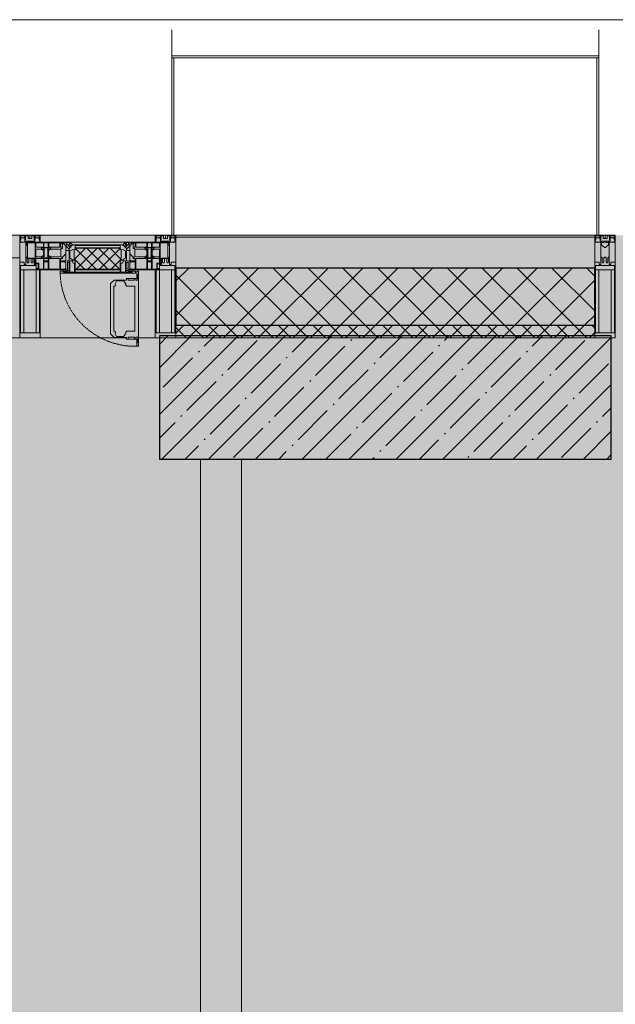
# Model space of a CAD drawing. Header units: millimetres. Extents: x -26897837 to 7466349, y -86687 to 22351.
# Tile 54 of 256: x 41488 to 42938, y -21157 to -18759. Entities that reach past the tile are written whole.
import ezdxf

# ---------------------------------------------------------------- set-up
doc = ezdxf.new("R2010")
doc.units = ezdxf.units.MM
doc.linetypes.add('-D1-02х01', pattern=[3, 2, -1])
for name, color, linetype, lineweight in [('_0', 7, 'Continuous', 13), ('A-200-M_WALL', 7, 'Continuous', 5), ('A-200-M_WALL_INT', 7, 'Continuous', 5), ('A-200-M_WALL_PAT', 7, 'Continuous', 5), ('A-214-M_CURT_WALL', 7, 'Continuous', 5), ('A-215-M_CURT_PANEL', 7, 'Continuous', 5), ('A-280-M_COLUMN', 7, 'Continuous', 5), ('A-314-M_WINDOW', 7, 'Continuous', 5), ('S-280-M_COLUMN', 7, 'Continuous', 5), ('Z-060-M_DETAIL', 7, 'Continuous', 5), ('Ограждение', 7, 'Continuous', 5), ('Поручни', 7, 'Continuous', 5)]:
    doc.layers.add(name, color=color, linetype=linetype, lineweight=lineweight)

# ---------------------------------------------------------------- blocks, each defined once
blk = doc.blocks.new('Rectangular Mullion - 50Wx250H-2623690-50_AS_Plan_13')
at = {"layer": 'Z-060-M_DETAIL'}
for p, q in [((-25, 65.2), (-25, 250)), ((-25, 250), (0, 250)), ((25, 250), (0, 250)), ((25, 65.2), (25, 250)), ((-23, 237.3), (0, 237.3)), ((-23, 237.3), (-23, 73.6)), ((-14.9, 84), (-14.9, 237.3)), ((23, 237.3), (0, 237.3)), ((14.9, 84), (14.9, 237.3)), ((23, 237.3), (23, 73.6)), ((0, 84), (-23, 84)), ((-0.5, 73.6), (-23, 73.6)), ((0, 84), (23, 84)), ((0.5, 73.6), (23, 73.6)), ((-14, 65.2), (-25, 65.2)), ((-14, 71.3), (-14, 65.2)), ((-10, 71.3), (-14, 71.3)), ((-10, 53), (-10, 71.3)), ((-8.7, 53), (-10, 53)), ((-10, 53), (-10, 17)), ((-8.7, 53), (-7, 54.7)), ((-7, 65.2), (-5.9, 67.3)), ((-7, 65.2), (-7, 54.7)), ((-4.1, 67.3), (-5.9, 67.3)), ((-4.1, 67.3), (-2.9, 65.1)), ((-2.9, 65.1), (-2.9, 54.6)), ((-1.3, 53), (-2.9, 54.6)), ((0, 53), (-1.3, 53)), ((0, 53), (1.3, 53)), ((1.3, 53), (2.9, 54.6)), ((4.1, 67.3), (2.9, 65.1)), ((2.9, 65.1), (2.9, 54.6)), ((4.1, 67.3), (5.9, 67.3)), ((7, 65.2), (5.9, 67.3)), ((7, 65.2), (7, 54.7)), ((8.7, 53), (7, 54.7)), ((8.7, 53), (10, 53)), ((10, 71.3), (14, 71.3)), ((10, 53), (10, 71.3)), ((10, 53), (10, 17)), ((14, 71.3), (14, 65.2)), ((14, 65.2), (25, 65.2)), ((-8.5, 23), (-1.5, 30)), ((-1.5, 30), (0, 30)), ((1.5, 30), (0, 30)), ((8.5, 23), (1.5, 30)), ((-23.8, 14.6), (-25, 14.2)), ((-25, 0), (-25, 14.2)), ((-22.3, 17), (-23.8, 17)), ((-23.8, 17), (-23.8, 14.6)), ((-22.5, 10.6), (-23.8, 14.6)), ((-22.5, 10.6), (-23.7, 9.9)), ((-23.7, 1.3), (-23.7, 9.9)), ((-23.7, 1.3), (-11.8, 1.3)), ((-23.2, 10.2), (-22.5, 8)), ((-22.5, 8), (-22.5, 4.5)), ((-21.3, 4.5), (-22.5, 4.5)), ((-22.3, 17), (-22.3, 16)), ((-22.3, 16), (-21.3, 16)), ((-19, 17.6), (-21.3, 16)), ((-21.3, 4.5), (-21.3, 6.5)), ((-21.3, 6.5), (-14.2, 6.5)), ((-18.4, 16.6), (-19, 17.6)), ((-7.4, 16.6), (-18.4, 16.6)), ((-14.2, 6.5), (-14.2, 4.5)), ((-13.2, 4.5), (-14.2, 4.5)), ((-13.2, 4.5), (-12.2, 7.2)), ((-12.7, 7.6), (-11.3, 11.4)), ((-12.7, 7.6), (-11.8, 6.9)), ((-12.2, 9), (-12.2, 14.8)), ((-12.2, 14.8), (0, 14.8)), ((-11.8, 1.3), (-11.8, 6.9)), ((-10.5, 11.2), (-11.3, 11.4)), ((-10.5, 1.5), (-10.5, 11.2)), ((-4.8, 1.5), (-10.5, 1.5)), ((-10, 17), (-7.5, 17)), ((-8.5, 18.5), (-8.5, 23)), ((-7.5, 18.5), (-8.5, 18.5)), ((-7.5, 17), (-7.5, 18.5)), ((-7.4, 18), (-7.4, 16.6)), ((-2.6, 18), (-7.4, 18)), ((0, 8), (-4.8, 8)), ((-4.8, 1.5), (-4.8, 8)), ((-2.6, 18), (-2.6, 16.8)), ((-2.6, 16.8), (0, 16.8)), ((2.6, 16.8), (0, 16.8)), ((0, 14.8), (0, 16.8)), ((0, 14.8), (0, 16.8)), ((12.2, 14.8), (0, 14.8)), ((0, 0), (0, 8)), ((0, 8), (4.8, 8)), ((0, 0), (0, 8)), ((2.6, 18), (2.6, 16.8)), ((2.6, 18), (7.4, 18)), ((4.8, 1.5), (4.8, 8)), ((4.8, 1.5), (10.5, 1.5)), ((7.4, 18), (7.4, 16.6)), ((7.4, 16.6), (18.4, 16.6)), ((7.5, 18.5), (8.5, 18.5)), ((7.5, 17), (7.5, 18.5)), ((10, 17), (7.5, 17)), ((8.5, 18.5), (8.5, 23)), ((10.5, 11.2), (11.3, 11.4)), ((10.5, 1.5), (10.5, 11.2)), ((12.7, 7.6), (11.3, 11.4)), ((12.7, 7.6), (11.8, 6.9)), ((11.8, 1.3), (11.8, 6.9)), ((23.7, 1.3), (11.8, 1.3)), ((12.2, 9), (12.2, 14.8)), ((13.2, 4.5), (12.2, 7.2)), ((13.2, 4.5), (14.2, 4.5)), ((21.3, 6.5), (14.2, 6.5)), ((14.2, 6.5), (14.2, 4.5)), ((18.4, 16.6), (19, 17.6)), ((19, 17.6), (21.3, 16)), ((22.3, 16), (21.3, 16)), ((21.3, 4.5), (21.3, 6.5)), ((21.3, 4.5), (22.5, 4.5)), ((22.3, 17), (22.3, 16)), ((22.3, 17), (23.8, 17)), ((22.5, 10.6), (23.8, 14.6)), ((22.5, 10.6), (23.7, 9.9)), ((23.2, 10.2), (22.5, 8)), ((22.5, 8), (22.5, 4.5)), ((23.7, 1.3), (23.7, 9.9)), ((23.8, 17), (23.8, 14.6)), ((23.8, 14.6), (25, 14.2)), ((25, 0), (25, 14.2)), ((-25, 0), (0, 0)), ((25, 0), (0, 0))]:
    blk.add_line(p, q, dxfattribs=at)
for centre, start, end in [((-0.5, 73.1), 360, 90), ((0.5, 73.1), 90, 180)]:
    blk.add_arc(centre, 0.5, start, end, dxfattribs=at)
blk = doc.blocks.new('Rectangular Mullion - R_StandardFrame_50Wx250H-3903955-50_AS_Plan_13')
at = {"layer": 'A-214-M_CURT_WALL', "lineweight": 9}
for p, q in [((-50, -250), (-50, 0)), ((-50, 0), (0, 0)), ((0, 0), (0, -250)), ((0, -250), (-50, -250))]:
    blk.add_line(p, q, dxfattribs=at)
blk = doc.blocks.new('System Panel - A_PAN_Glass-3903954-50_AS_Plan_13')
at = {"layer": 'A-215-M_CURT_PANEL'}
for p, q in [((825, 55), (-825, 55)), ((-825, 55), (-825, 0)), ((825, 0), (825, 55)), ((-825, 0), (825, 0))]:
    blk.add_line(p, q, dxfattribs=at)
blk = doc.blocks.new('Rectangular Mullion - R_StandardFrame_50Wx250H-3725449-50_AS_Plan_13')
at = {"layer": 'A-214-M_CURT_WALL'}
blk.add_line((33540, -505), (31890, -505), dxfattribs=at)
blk = doc.blocks.new('A_PAN_Створка - 383мм-V29-50_AS_Plan_13')
at = {"layer": 'A-215-M_CURT_PANEL'}
h = blk.add_hatch(dxfattribs=at)
h.set_pattern_fill('FP_33', color=256, style=0, pattern_type=2)
h.set_pattern_definition([(45, (-5500, -29695.019), (-14.142136, 14.142136), []), (135, (-5500, -29695.019), (-14.142136, -14.142136), [])])
h.paths.add_polyline_path([(53.6, -82.7), (54.6, -81.8), (54.6, -63.4), (57.2, -60.8), (57.2, -36.4), (54.9, -34.1), (54.5, -31.8), (-54.5, -31.8), (-54.9, -34.1), (-57.2, -36.4), (-57.2, -60.8), (-54.6, -63.4), (-53.6, -82.7)])
at = {"layer": 'A-314-M_WINDOW'}
for p, q in [((-67.9, -17), (-171, -17)), ((-171, -17), (-171, -57)), ((-171, -18.5), (-153.5, -18.5)), ((-153.5, -18.5), (-152, -20)), ((-152, -20), (-152, -73.5)), ((-150.5, -17), (-150.5, -29.4)), ((-132.4, -18.6), (-150.5, -18.6)), ((-132.4, -29.4), (-132.4, -18.6)), ((-131, -18.2), (-131, -29.5)), ((-120.8, -18.2), (-131, -18.2)), ((-120.8, -18.2), (-120.8, -29.5)), ((-119.3, -18.6), (-92.5, -18.6)), ((-119.3, -29.4), (-119.3, -18.6)), ((-92.5, -18.6), (-92.5, -29.4)), ((-90.8, -18.5), (-90.8, -29.4)), ((-87.3, -18.5), (-90.8, -18.5)), ((-87.3, -20.4), (-87.3, -18.5)), ((-87.3, -20.4), (-87.3, -21.9)), ((-84.8, -20.4), (-87.3, -20.4)), ((-87.3, -21.9), (-85.9, -21.9)), ((-85.9, -18.2), (-85.9, -20.4)), ((-75.9, -18.2), (-85.9, -18.2)), ((-85.9, -21.9), (-85.9, -29.4)), ((-83.4, -20.4), (-84.8, -20.4)), ((-70, -33.8), (-83.4, -20.4)), ((-78, -84), (-78, -23.5)), ((-78, -23.5), (-67.9, -23.5)), ((-75.9, -21.5), (-75.9, -18.2)), ((-75.9, -21.5), (-75.9, -23.5)), ((-74.9, -21.5), (-75.9, -21.5)), ((-75.9, -23.5), (-73, -23.5)), ((-74.9, -17.9), (-74.9, -21.5)), ((-68.9, -17.9), (-74.9, -17.9)), ((-67.2, -29.3), (-73, -23.5)), ((-61.4, -23.5), (-70, -32.1)), ((-68.9, -21.5), (-68.9, -17.9)), ((-67.9, -21.5), (-68.9, -21.5)), ((67.9, -17), (-67.9, -17)), ((-61.4, -23.5), (-67.9, -17)), ((-67.9, -17), (-67.9, -23.5)), ((-67.9, -17), (67.9, -17)), ((-67.9, -21.5), (-67.9, -23.5)), ((-67.9, -23.5), (-64.6, -26.8)), ((-67.9, -23.5), (-64.6, -26.8)), ((-64.6, -26.8), (-61.4, -23.5)), ((61.4, -23.5), (-61.4, -23.5)), ((67.9, -17), (61.4, -23.5)), ((70, -32.1), (61.4, -23.5)), ((61.4, -23.5), (64.6, -26.8)), ((67.9, -23.5), (64.6, -26.8)), ((64.6, -26.8), (67.9, -23.5)), ((67.2, -29.3), (73, -23.5)), ((67.9, -23.5), (67.9, -17)), ((171, -17), (67.9, -17)), ((67.9, -21.5), (67.9, -23.5)), ((67.9, -21.5), (68.9, -21.5)), ((67.9, -23.5), (78, -23.5)), ((68.9, -17.9), (74.9, -17.9)), ((68.9, -21.5), (68.9, -17.9)), ((70, -33.8), (83.4, -20.4)), ((75.9, -23.5), (73, -23.5)), ((74.9, -17.9), (74.9, -21.5)), ((74.9, -21.5), (75.9, -21.5)), ((75.9, -18.2), (85.9, -18.2)), ((75.9, -21.5), (75.9, -18.2)), ((75.9, -21.5), (75.9, -23.5)), ((78, -23.5), (78, -84)), ((83.4, -20.4), (84.8, -20.4)), ((84.8, -20.4), (87.3, -20.4)), ((85.9, -18.2), (85.9, -20.4)), ((85.9, -21.9), (85.9, -29.4)), ((87.3, -21.9), (85.9, -21.9)), ((87.3, -18.5), (90.8, -18.5)), ((87.3, -20.4), (87.3, -18.5)), ((87.3, -20.4), (87.3, -21.9)), ((90.8, -18.5), (90.8, -29.4)), ((92.5, -18.6), (92.5, -29.4)), ((119.3, -18.6), (92.5, -18.6)), ((119.3, -29.4), (119.3, -18.6)), ((120.8, -18.2), (120.8, -29.5)), ((120.8, -18.2), (131, -18.2)), ((131, -18.2), (131, -29.5)), ((132.4, -18.6), (150.5, -18.6)), ((132.4, -29.4), (132.4, -18.6)), ((150.5, -17), (150.5, -29.4)), ((153.5, -18.5), (152, -20)), ((152, -20), (152, -73.5)), ((171, -18.5), (153.5, -18.5)), ((171, -57), (171, -17)), ((-150.5, -29.4), (-132.4, -29.4)), ((-150.5, -33.6), (-150.5, -68)), ((-136.3, -33.6), (-150.5, -33.6)), ((-137.2, -31), (-135.8, -35)), ((-132.5, -31), (-137.2, -31)), ((-132.1, -36.8), (-135.8, -35)), ((-132.5, -31.9), (-133.4, -33.7)), ((-133.4, -33.7), (-130.1, -35.3)), ((-132.5, -31.9), (-132.5, -31)), ((-132.1, -49), (-132.1, -36.8)), ((-131, -29.5), (-120.8, -29.5)), ((-131, -30.9), (-131, -33)), ((-120.8, -30.9), (-131, -30.9)), ((-129.4, -34.6), (-131, -33)), ((-130.1, -35.3), (-129.4, -34.6)), ((-130.1, -35.3), (-130.1, -50.4)), ((-122.4, -34.6), (-120.8, -33)), ((-121.7, -35.3), (-122.4, -34.6)), ((-118.4, -33.7), (-121.7, -35.3)), ((-121.7, -35.3), (-121.7, -50.4)), ((-120.8, -30.9), (-120.8, -33)), ((-119.7, -36.8), (-115.9, -35)), ((-119.7, -49), (-119.7, -36.8)), ((-92.5, -29.4), (-119.3, -29.4)), ((-119.3, -31), (-114.6, -31)), ((-119.3, -31.9), (-119.3, -31)), ((-119.3, -31.9), (-118.4, -33.7)), ((-114.6, -31), (-115.9, -35)), ((-94.1, -33.5), (-115.4, -33.5)), ((-89.9, -35.1), (-94.1, -33.5)), ((-90.8, -29.4), (-85.9, -29.4)), ((-89.9, -32.5), (-89.9, -35.1)), ((-85.9, -32.5), (-89.9, -32.5)), ((-89.9, -35.1), (-89.9, -50.9)), ((-85.9, -29.4), (-85.9, -32.5)), ((-85.9, -53.5), (-78, -45.6)), ((-78, -36.8), (-70, -36.8)), ((-78, -45.6), (-78, -36.8)), ((-70, -32.1), (-70, -62.5)), ((-70, -36.8), (-70, -33.8)), ((-64.6, -26.8), (-67.2, -29.3)), ((64.6, -26.8), (67.2, -29.3)), ((70, -62.5), (70, -32.1)), ((70, -36.8), (70, -33.8)), ((78, -36.8), (70, -36.8)), ((78, -45.6), (78, -36.8)), ((85.9, -53.5), (78, -45.6)), ((85.9, -29.4), (85.9, -32.5)), ((90.8, -29.4), (85.9, -29.4)), ((85.9, -32.5), (89.9, -32.5)), ((89.9, -32.5), (89.9, -35.1)), ((89.9, -35.1), (94.1, -33.5)), ((89.9, -35.1), (89.9, -50.9)), ((92.5, -29.4), (119.3, -29.4)), ((94.1, -33.5), (115.4, -33.5)), ((114.6, -31), (115.9, -35)), ((119.3, -31), (114.6, -31)), ((119.7, -36.8), (115.9, -35)), ((119.3, -31.9), (118.4, -33.7)), ((118.4, -33.7), (121.7, -35.3)), ((119.3, -31.9), (119.3, -31)), ((119.7, -49), (119.7, -36.8)), ((131, -29.5), (120.8, -29.5)), ((120.8, -30.9), (120.8, -33)), ((120.8, -30.9), (131, -30.9)), ((122.4, -34.6), (120.8, -33)), ((121.7, -35.3), (122.4, -34.6)), ((121.7, -35.3), (121.7, -50.4)), ((129.4, -34.6), (131, -33)), ((130.1, -35.3), (129.4, -34.6)), ((133.4, -33.7), (130.1, -35.3)), ((130.1, -35.3), (130.1, -50.4)), ((131, -30.9), (131, -33)), ((132.1, -36.8), (135.8, -35)), ((132.1, -49), (132.1, -36.8)), ((150.5, -29.4), (132.4, -29.4)), ((132.5, -31), (137.2, -31)), ((132.5, -31.9), (132.5, -31)), ((132.5, -31.9), (133.4, -33.7)), ((137.2, -31), (135.8, -35)), ((136.3, -33.6), (150.5, -33.6)), ((150.5, -33.6), (150.5, -68)), ((-171, -55.5), (-152, -55.5)), ((-171, -57), (-156, -57)), ((-153, -60), (-153, -73.5)), ((-136.4, -52.4), (-150.5, -52.4)), ((-150.5, -56.6), (-132.4, -56.6)), ((-150.5, -68), (-143.5, -68)), ((-150.5, -69.5), (-150.5, -73.5)), ((-145, -69.5), (-150.5, -69.5)), ((-145, -69.5), (-145, -79.5)), ((-143.5, -68), (-143.5, -81)), ((-137.2, -54.8), (-135.8, -50.8)), ((-132.5, -54.8), (-137.2, -54.8)), ((-132.1, -49), (-135.8, -50.8)), ((-133.4, -52), (-130.1, -50.4)), ((-132.5, -53.8), (-133.4, -52)), ((-132.5, -53.8), (-132.5, -54.8)), ((-132.4, -56.6), (-132.4, -82.5)), ((-129.4, -51.1), (-131, -52.7)), ((-131, -55.1), (-131, -52.7)), ((-120.8, -55.1), (-131, -55.1)), ((-131, -56.5), (-131, -62.6)), ((-131, -56.5), (-120.8, -56.5)), ((-120.8, -62.6), (-131, -62.6)), ((-131, -64.6), (-120.8, -64.6)), ((-131, -82.5), (-131, -64.6)), ((-130.1, -50.4), (-129.4, -51.1)), ((-121.7, -50.4), (-122.4, -51.1)), ((-122.4, -51.1), (-120.8, -52.7)), ((-118.4, -52), (-121.7, -50.4)), ((-120.8, -55.1), (-120.8, -52.7)), ((-120.8, -56.5), (-120.8, -62.6)), ((-120.8, -82.5), (-120.8, -64.6)), ((-119.7, -49), (-115.9, -50.8)), ((-119.3, -53.8), (-118.4, -52)), ((-119.3, -53.8), (-119.3, -54.8)), ((-119.3, -54.8), (-114.6, -54.8)), ((-119.3, -56.6), (-119.3, -82.5)), ((-92.5, -56.6), (-119.3, -56.6)), ((-114.6, -54.8), (-115.9, -50.8)), ((-94.1, -52.5), (-115.3, -52.5)), ((-89.9, -50.9), (-94.1, -52.5)), ((-92.5, -56.6), (-92.5, -82.5)), ((-90.8, -56.6), (-85.9, -56.6)), ((-90.8, -62.7), (-90.8, -56.6)), ((-80.4, -62.7), (-90.8, -62.7)), ((-90.8, -64.6), (-90.8, -82.5)), ((-80.1, -64.6), (-90.8, -64.6)), ((-89.9, -52.2), (-89.9, -50.9)), ((-89.9, -52.2), (-88.6, -53.5)), ((-85.9, -53.5), (-88.6, -53.5)), ((-85.9, -56.6), (-85.9, -53.5)), ((-80.4, -61.1), (-80.4, -62.7)), ((-78, -61.1), (-80.4, -61.1)), ((-80.1, -66.1), (-80.1, -64.6)), ((-78, -66.1), (-80.1, -66.1)), ((-78, -66.1), (-78, -61.1)), ((-70, -62.5), (-73.9, -62.5)), ((-73.9, -62.5), (-73.9, -87.5)), ((73.9, -62.5), (70, -62.5)), ((73.9, -87.5), (73.9, -62.5)), ((78, -61.1), (80.4, -61.1)), ((78, -66.1), (78, -61.1)), ((78, -66.1), (80.1, -66.1)), ((80.1, -64.6), (90.8, -64.6)), ((80.1, -66.1), (80.1, -64.6)), ((80.4, -61.1), (80.4, -62.7)), ((80.4, -62.7), (90.8, -62.7)), ((85.9, -53.5), (88.6, -53.5)), ((85.9, -56.6), (85.9, -53.5)), ((90.8, -56.6), (85.9, -56.6)), ((89.9, -52.2), (88.6, -53.5)), ((89.9, -50.9), (94.1, -52.5)), ((89.9, -52.2), (89.9, -50.9)), ((90.8, -62.7), (90.8, -56.6)), ((90.8, -64.6), (90.8, -82.5)), ((92.5, -56.6), (119.3, -56.6)), ((92.5, -56.6), (92.5, -82.5)), ((94.1, -52.5), (115.3, -52.5)), ((114.6, -54.8), (115.9, -50.8)), ((119.3, -54.8), (114.6, -54.8)), ((119.7, -49), (115.9, -50.8)), ((118.4, -52), (121.7, -50.4)), ((119.3, -53.8), (118.4, -52)), ((119.3, -53.8), (119.3, -54.8)), ((119.3, -56.6), (119.3, -82.5)), ((122.4, -51.1), (120.8, -52.7)), ((120.8, -55.1), (120.8, -52.7)), ((120.8, -55.1), (131, -55.1)), ((120.8, -56.5), (120.8, -62.6)), ((131, -56.5), (120.8, -56.5)), ((120.8, -62.6), (131, -62.6)), ((120.8, -82.5), (120.8, -64.6)), ((131, -64.6), (120.8, -64.6)), ((121.7, -50.4), (122.4, -51.1)), ((130.1, -50.4), (129.4, -51.1)), ((129.4, -51.1), (131, -52.7)), ((133.4, -52), (130.1, -50.4)), ((131, -55.1), (131, -52.7)), ((131, -56.5), (131, -62.6)), ((131, -82.5), (131, -64.6)), ((132.1, -49), (135.8, -50.8)), ((150.5, -56.6), (132.4, -56.6)), ((132.4, -56.6), (132.4, -82.5)), ((132.5, -53.8), (133.4, -52)), ((132.5, -53.8), (132.5, -54.8)), ((132.5, -54.8), (137.2, -54.8)), ((137.2, -54.8), (135.8, -50.8)), ((136.4, -52.4), (150.5, -52.4)), ((143.5, -68), (143.5, -81)), ((150.5, -68), (143.5, -68)), ((145, -69.5), (150.5, -69.5)), ((145, -69.5), (145, -79.5)), ((150.5, -69.5), (150.5, -73.5)), ((171, -55.5), (152, -55.5)), ((153, -73.5), (153, -60)), ((156, -57), (171, -57)), ((-153, -73.5), (-150, -73.5)), ((-150, -73.5), (-150, -84)), ((-150, -84), (-78, -84)), ((-148.5, -81), (-148.5, -82.5)), ((-143.5, -81), (-148.5, -81)), ((-148.5, -82.5), (-132.4, -82.5)), ((-131, -82.5), (-120.8, -82.5)), ((-119.3, -82.5), (-92.5, -82.5)), ((-73.9, -87.5), (-91.5, -87.5)), ((-91.5, -87.5), (-91.5, -92)), ((-91.5, -92), (91.5, -92)), ((-90.8, -82.5), (-79.5, -82.5)), ((-78, -84), (-85, -84)), ((-85, -84), (-85, -87.5)), ((-85, -87.5), (-78, -87.5)), ((-79.5, -80.6), (-78, -80.6)), ((-79.5, -82.5), (-79.5, -80.6)), ((-78, -87.5), (-78, -84)), ((-78, -84), (-73.9, -84)), ((73.9, -84), (78, -84)), ((91.5, -87.5), (73.9, -87.5)), ((79.5, -80.6), (78, -80.6)), ((78, -87.5), (78, -84)), ((78, -84), (85, -84)), ((78, -84), (150, -84)), ((85, -87.5), (78, -87.5)), ((79.5, -82.5), (79.5, -80.6)), ((90.8, -82.5), (79.5, -82.5)), ((85, -84), (85, -87.5)), ((91.5, -92), (91.5, -87.5)), ((119.3, -82.5), (92.5, -82.5)), ((131, -82.5), (120.8, -82.5)), ((148.5, -82.5), (132.4, -82.5)), ((143.5, -81), (148.5, -81)), ((148.5, -81), (148.5, -82.5)), ((150, -84), (150, -73.5)), ((150, -73.5), (153, -73.5))]:
    blk.add_line(p, q, dxfattribs=at)
for centre, start, end in [((-156, -60), 0, 90), ((156, -60), 90, 180)]:
    blk.add_arc(centre, 3, start, end, dxfattribs=at)
at = {"layer": 'A-314-M_WINDOW', "linetype": '-D1-02х01'}
blk.add_arc((91.4, -87.5), 183, 181.4091, 271.1445, dxfattribs=at)
at = {"layer": 'Z-060-M_DETAIL'}
for p, q in [((-70, -32.1), (-61.4, -23.5)), ((61.4, -23.5), (-61.4, -23.5)), ((70, -32.1), (61.4, -23.5)), ((-70, -62.5), (-70, -32.1)), ((-67.8, -38.3), (-65.7, -37.4)), ((-67.8, -55.7), (-67.8, -38.3)), ((-65.7, -37.4), (-60.8, -34.7)), ((-60.8, -34.7), (-57.3, -35.9)), ((-55.2, -33.8), (-57.3, -35.9)), ((-54.9, -34.1), (-57.2, -36.4)), ((-57.2, -36.4), (-57.2, -60.8)), ((-55.2, -33.8), (-54.8, -31.5)), ((-54.9, -25.8), (-53.9, -24.8)), ((-54.9, -29.5), (-54.9, -25.8)), ((-53.9, -30.5), (-54.9, -29.5)), ((-54.5, -31.8), (-54.9, -34.1)), ((0, -31.5), (-54.8, -31.5)), ((54.5, -31.8), (-54.5, -31.8)), ((-53.9, -24.8), (53.9, -24.8)), ((53.9, -30.5), (-53.9, -30.5)), ((0, -31.5), (54.8, -31.5)), ((54.9, -25.8), (53.9, -24.8)), ((53.9, -30.5), (54.9, -29.5)), ((54.9, -34.1), (54.5, -31.8)), ((55.2, -33.8), (54.8, -31.5)), ((54.9, -29.5), (54.9, -25.8)), ((57.2, -36.4), (54.9, -34.1)), ((55.2, -33.8), (57.3, -35.9)), ((57.2, -60.8), (57.2, -36.4)), ((60.8, -34.7), (57.3, -35.9)), ((65.7, -37.4), (60.8, -34.7)), ((67.8, -38.3), (65.7, -37.4)), ((67.8, -55.7), (67.8, -38.3)), ((70, -62.5), (70, -32.1)), ((-73.9, -62.5), (-70, -62.5)), ((-73.9, -87.5), (-73.9, -62.5)), ((-69.4, -66.5), (-73.9, -66.5)), ((-69.4, -81.5), (-69.4, -66.5)), ((-61.7, -62.5), (-67.9, -62.5)), ((-67.9, -62.5), (-67.9, -89.3)), ((-66, -56.5), (-67.8, -55.7)), ((-66, -56.5), (-62, -59.1)), ((-62, -59.1), (-60.7, -61)), ((-61.7, -64.9), (-61.7, -62.5)), ((-60.1, -67.7), (-61.7, -64.9)), ((-60.7, -61), (-57.4, -61)), ((-56.4, -67.7), (-60.1, -67.7)), ((-57.4, -61), (-54.9, -63.5)), ((-57.2, -60.8), (-54.6, -63.4)), ((-56.4, -89.4), (-56.4, -67.7)), ((-54.9, -63.5), (-54.9, -81.9)), ((-54.6, -63.4), (-54.6, -81.8)), ((54.6, -63.4), (57.2, -60.8)), ((54.6, -81.8), (54.6, -63.4)), ((57.4, -61), (54.9, -63.5)), ((54.9, -63.5), (54.9, -81.9)), ((56.4, -67.7), (60.1, -67.7)), ((56.4, -89.4), (56.4, -67.7)), ((60.7, -61), (57.4, -61)), ((60.1, -67.7), (61.7, -64.9)), ((62, -59.1), (60.7, -61)), ((61.7, -62.5), (67.9, -62.5)), ((61.7, -64.9), (61.7, -62.5)), ((66, -56.5), (62, -59.1)), ((66, -56.5), (67.8, -55.7)), ((67.9, -62.5), (67.9, -89.3)), ((69.4, -66.5), (73.9, -66.5)), ((69.4, -81.5), (69.4, -66.5)), ((73.9, -62.5), (70, -62.5)), ((73.9, -87.5), (73.9, -62.5)), ((-91.5, -87.5), (-73.9, -87.5)), ((-91.5, -92), (-91.5, -87.5)), ((-91.5, -92), (91.5, -92)), ((-83.4, -90.3), (-83.4, -87.5)), ((-83.4, -90.3), (-69.4, -90.3)), ((-73.9, -81.5), (-69.4, -81.5)), ((-69.4, -85.5), (-73.9, -85.5)), ((-69.4, -90.3), (-69.4, -85.5)), ((-67.9, -89.3), (-66.9, -90.3)), ((-66.9, -90.3), (-57.4, -90.3)), ((-57.4, -90.3), (-56.4, -89.4)), ((-54.9, -81.9), (-53.8, -83)), ((-54.9, -85.6), (-53.9, -84.6)), ((-54.9, -89.3), (-54.9, -85.6)), ((-53.9, -90.3), (-54.9, -89.3)), ((-54.6, -81.8), (-53.6, -82.7)), ((-53.9, -84.6), (53.9, -84.6)), ((53.9, -90.3), (-53.9, -90.3)), ((53.8, -83), (-53.8, -83)), ((-53.6, -82.7), (53.6, -82.7)), ((53.6, -82.7), (54.6, -81.8)), ((54.9, -81.9), (53.8, -83)), ((54.9, -85.6), (53.9, -84.6)), ((53.9, -90.3), (54.9, -89.3)), ((54.9, -89.3), (54.9, -85.6)), ((57.4, -90.3), (56.4, -89.4)), ((66.9, -90.3), (57.4, -90.3)), ((67.9, -89.3), (66.9, -90.3)), ((73.9, -81.5), (69.4, -81.5)), ((69.4, -85.5), (73.9, -85.5)), ((69.4, -90.3), (69.4, -85.5)), ((83.4, -90.3), (69.4, -90.3)), ((91.5, -87.5), (73.9, -87.5)), ((83.4, -90.3), (83.4, -87.5)), ((91.5, -92), (91.5, -87.5))]:
    blk.add_line(p, q, dxfattribs=at)
at = {"layer": 'Z-060-M_DETAIL', "color": 9, "true_color": 0xc8c8c8}
for p, q in [((95.1, -87.5), (95.1, -105.1)), ((99.6, -87.5), (95.1, -87.5)), ((97.9, -95.6), (95.1, -95.6)), ((97.9, -95.6), (97.9, -109.6)), ((99.6, -270.5), (99.6, -87.5)), ((39.7, -109), (31.1, -117.6)), ((31.1, -117.6), (31.1, -240.4)), ((70.1, -109), (39.7, -109)), ((45, -113.3), (42.3, -118.2)), ((42.3, -118.2), (43.5, -121.7)), ((45.9, -111.2), (45, -113.3)), ((63.3, -111.2), (45.9, -111.2)), ((64.1, -113), (63.3, -111.2)), ((64.1, -113), (66.7, -117)), ((66.7, -117), (68.6, -118.3)), ((68.6, -118.3), (68.6, -121.6)), ((70.1, -105.1), (70.1, -109)), ((95.1, -105.1), (70.1, -105.1)), ((74.1, -109.6), (74.1, -105.1)), ((89.1, -109.6), (74.1, -109.6)), ((89.1, -105.1), (89.1, -109.6)), ((93.1, -109.6), (93.1, -105.1)), ((97.9, -109.6), (93.1, -109.6)), ((41.4, -123.8), (39.1, -124.2)), ((39.1, -179), (39.1, -124.2)), ((41.4, -123.8), (43.5, -121.7)), ((68.6, -121.6), (71.1, -124.1)), ((71.1, -124.1), (89.5, -124.1)), ((89.5, -124.1), (90.6, -125.2)), ((90.6, -125.2), (90.6, -232.8)), ((39.1, -179), (39.1, -233.8)), ((41.4, -234.2), (39.1, -233.8)), ((41.4, -234.2), (43.5, -236.3)), ((42.3, -239.8), (43.5, -236.3)), ((45, -244.7), (42.3, -239.8)), ((66.7, -241), (68.6, -239.7)), ((68.6, -236.4), (71.1, -233.9)), ((68.6, -239.7), (68.6, -236.4)), ((71.1, -233.9), (89.5, -233.9)), ((89.5, -233.9), (90.6, -232.8)), ((39.7, -249), (31.1, -240.4)), ((70.1, -249), (39.7, -249)), ((45.9, -246.8), (45, -244.7)), ((63.3, -246.8), (45.9, -246.8)), ((64.1, -245), (63.3, -246.8)), ((64.1, -245), (66.7, -241)), ((70.1, -252.9), (70.1, -249)), ((95.1, -252.9), (70.1, -252.9)), ((74.1, -248.4), (74.1, -252.9)), ((89.1, -248.4), (74.1, -248.4)), ((89.1, -252.9), (89.1, -248.4)), ((93.1, -248.4), (93.1, -252.9)), ((97.9, -248.4), (93.1, -248.4)), ((95.1, -270.5), (95.1, -252.9)), ((97.9, -262.4), (95.1, -262.4)), ((97.9, -262.4), (97.9, -248.4)), ((99.6, -270.5), (95.1, -270.5))]:
    blk.add_line(p, q, dxfattribs=at)
blk = doc.blocks.new('Rectangular Mullion - R_StandardFrame_50Wx250H-V3-50_AS_Plan_13')
at = {"layer": 'A-214-M_CURT_WALL'}
for p, q in [((37450, 15934.9), (37450, 16145)), ((37700, 15865), (37700, 16145)), ((37450, 15865), (37450, 15905.4))]:
    blk.add_line(p, q, dxfattribs=at)
blk = doc.blocks.new('Rectangular Mullion - 50Wx250H-V1-50_AS_Plan_13')
at = {"layer": 'Z-060-M_DETAIL'}
for p, q in [((-25, 84), (-25, 250)), ((-25, 250), (0, 250)), ((25, 250), (0, 250)), ((25, 65.2), (25, 250)), ((-23, 237.3), (0, 237.3)), ((-23, 237.3), (-23, 84)), ((-14.9, 84), (-14.9, 237.3)), ((23, 237.3), (0, 237.3)), ((14.9, 84), (14.9, 237.3)), ((23, 237.3), (23, 73.6)), ((0, 84), (-15, 84)), ((-0.5, 73.6), (-15, 73.6)), ((0, 84), (23, 84)), ((0.5, 73.6), (23, 73.6)), ((-10, 71.3), (-12, 71.3)), ((-10, 57.4), (-10, 71.3)), ((-7, 65.2), (-5.9, 67.3)), ((-7, 65.2), (-7, 57)), ((-4.1, 67.3), (-5.9, 67.3)), ((-4.1, 67.3), (-2.9, 65.1)), ((-2.9, 65.1), (-2.9, 57)), ((4.1, 67.3), (2.9, 65.1)), ((2.9, 65.1), (2.9, 57)), ((4.1, 67.3), (5.9, 67.3)), ((7, 65.2), (5.9, 67.3)), ((7, 65.2), (7, 54.7)), ((8.7, 53), (7, 54.7)), ((8.7, 53), (10, 53)), ((10, 71.3), (14, 71.3)), ((10, 53), (10, 71.3)), ((10, 53), (10, 17)), ((14, 71.3), (14, 65.2)), ((14, 65.2), (25, 65.2)), ((8.5, 23), (6, 25.5)), ((-23.8, 14.6), (-25, 14.2)), ((-25, 0), (-25, 14.2)), ((-23.8, 17), (-23.8, 14.6)), ((-22.5, 10.6), (-23.8, 14.6)), ((-22.5, 10.6), (-23.7, 9.9)), ((-23.7, 1.3), (-23.7, 9.9)), ((-23.7, 1.3), (-11.8, 1.3)), ((-23.2, 10.2), (-22.5, 8)), ((-22.5, 8), (-22.5, 4.5)), ((-21.3, 4.5), (-22.5, 4.5)), ((-22.3, 17), (-22.3, 16)), ((-22.3, 16), (-21.3, 16)), ((-19.9, 17), (-21.3, 16)), ((-21.3, 4.5), (-21.3, 6.5)), ((-21.3, 6.5), (-14.2, 6.5)), ((-7.4, 16.6), (-18.4, 16.6)), ((-14.2, 6.5), (-14.2, 4.5)), ((-13.2, 4.5), (-14.2, 4.5)), ((-13.2, 4.5), (-12.2, 7.2)), ((-12.7, 7.6), (-11.3, 11.4)), ((-12.7, 7.6), (-11.8, 6.9)), ((-12.2, 9), (-12.2, 14.8)), ((-12.2, 14.8), (0, 14.8)), ((-11.8, 1.3), (-11.8, 6.9)), ((-10.5, 11.2), (-11.3, 11.4)), ((-10.5, 1.5), (-10.5, 11.2)), ((-4.8, 1.5), (-10.5, 1.5)), ((0, 8), (-4.8, 8)), ((-4.8, 1.5), (-4.8, 8)), ((-2.6, 16.8), (0, 16.8)), ((2.6, 16.8), (0, 16.8)), ((0, 14.8), (0, 16.8)), ((0, 14.8), (0, 16.8)), ((12.2, 14.8), (0, 14.8)), ((0, 0), (0, 8)), ((0, 8), (4.8, 8)), ((0, 0), (0, 8)), ((4.8, 1.5), (4.8, 8)), ((4.8, 1.5), (10.5, 1.5)), ((6, 18), (7.4, 18)), ((7.4, 18), (7.4, 16.6)), ((7.4, 16.6), (18.4, 16.6)), ((7.5, 18.5), (8.5, 18.5)), ((7.5, 17), (7.5, 18.5)), ((10, 17), (7.5, 17)), ((8.5, 18.5), (8.5, 23)), ((10.5, 11.2), (11.3, 11.4)), ((10.5, 1.5), (10.5, 11.2)), ((12.7, 7.6), (11.3, 11.4)), ((12.7, 7.6), (11.8, 6.9)), ((11.8, 1.3), (11.8, 6.9)), ((23.7, 1.3), (11.8, 1.3)), ((12.2, 9), (12.2, 14.8)), ((13.2, 4.5), (12.2, 7.2)), ((13.2, 4.5), (14.2, 4.5)), ((21.3, 6.5), (14.2, 6.5)), ((14.2, 6.5), (14.2, 4.5)), ((18.4, 16.6), (19, 17.6)), ((19, 17.6), (21.3, 16)), ((22.3, 16), (21.3, 16)), ((21.3, 4.5), (21.3, 6.5)), ((21.3, 4.5), (22.5, 4.5)), ((22.3, 17), (22.3, 16)), ((22.3, 17), (23.8, 17)), ((22.5, 10.6), (23.8, 14.6)), ((22.5, 10.6), (23.7, 9.9)), ((23.2, 10.2), (22.5, 8)), ((22.5, 8), (22.5, 4.5)), ((23.7, 1.3), (23.7, 9.9)), ((23.8, 17), (23.8, 14.6)), ((23.8, 14.6), (25, 14.2)), ((25, 0), (25, 14.2)), ((-25, 0), (0, 0)), ((25, 0), (0, 0))]:
    blk.add_line(p, q, dxfattribs=at)
for centre, start, end in [((-0.5, 73.1), 360, 90), ((0.5, 73.1), 90, 180)]:
    blk.add_arc(centre, 0.5, start, end, dxfattribs=at)
blk = doc.blocks.new('Rectangular Mullion - R_StandardFrame_50Wx250H-3902728-50_AS_Plan_13')
at = {"layer": 'A-214-M_CURT_WALL', "lineweight": 9}
for p, q in [((-25, -17), (-25, 0)), ((-25, 0), (25, 0)), ((25, 0), (25, -250)), ((-25, -250), (-25, -84)), ((25, -250), (-25, -250))]:
    blk.add_line(p, q, dxfattribs=at)
blk = doc.blocks.new('Rectangular Mullion - 50Wx250H-V26-50_AS_Plan_13')
at = {"layer": 'Z-060-M_DETAIL'}
for p, q in [((-25, 65.2), (-25, 250)), ((-25, 250), (0, 250)), ((25, 250), (0, 250)), ((25, 84), (25, 250)), ((-23, 237.3), (0, 237.3)), ((-23, 237.3), (-23, 73.6)), ((-14.9, 84), (-14.9, 237.3)), ((23, 237.3), (0, 237.3)), ((14.9, 84), (14.9, 237.3)), ((23, 237.3), (23, 84)), ((0, 84), (-23, 84)), ((-0.5, 73.6), (-23, 73.6)), ((0, 84), (15, 84)), ((0.5, 73.6), (15, 73.6)), ((-14, 65.2), (-25, 65.2)), ((-14, 71.3), (-14, 65.2)), ((-10, 71.3), (-14, 71.3)), ((-10, 53), (-10, 71.3)), ((-8.7, 53), (-10, 53)), ((-10, 53), (-10, 17)), ((-8.7, 53), (-7, 54.7)), ((-7, 65.2), (-5.9, 67.3)), ((-7, 65.2), (-7, 54.7)), ((-4.1, 67.3), (-5.9, 67.3)), ((-4.1, 67.3), (-2.9, 65.1)), ((-2.9, 65.1), (-2.9, 57)), ((4.1, 67.3), (2.9, 65.1)), ((2.9, 65.1), (2.9, 57)), ((4.1, 67.3), (5.9, 67.3)), ((7, 65.2), (5.9, 67.3)), ((7, 65.2), (7, 57)), ((10, 71.3), (12, 71.3)), ((10, 57.4), (10, 71.3)), ((-8.5, 23), (-6, 25.5)), ((-23.8, 14.6), (-25, 14.2)), ((-25, 0), (-25, 14.2)), ((-22.3, 17), (-23.8, 17)), ((-23.8, 17), (-23.8, 14.6)), ((-22.5, 10.6), (-23.8, 14.6)), ((-22.5, 10.6), (-23.7, 9.9)), ((-23.7, 1.3), (-23.7, 9.9)), ((-23.7, 1.3), (-11.8, 1.3)), ((-23.2, 10.2), (-22.5, 8)), ((-22.5, 8), (-22.5, 4.5)), ((-21.3, 4.5), (-22.5, 4.5)), ((-22.3, 17), (-22.3, 16)), ((-22.3, 16), (-21.3, 16)), ((-19, 17.6), (-21.3, 16)), ((-21.3, 4.5), (-21.3, 6.5)), ((-21.3, 6.5), (-14.2, 6.5)), ((-18.4, 16.6), (-19, 17.6)), ((-7.4, 16.6), (-18.4, 16.6)), ((-14.2, 6.5), (-14.2, 4.5)), ((-13.2, 4.5), (-14.2, 4.5)), ((-13.2, 4.5), (-12.2, 7.2)), ((-12.7, 7.6), (-11.3, 11.4)), ((-12.7, 7.6), (-11.8, 6.9)), ((-12.2, 9), (-12.2, 14.8)), ((-12.2, 14.8), (0, 14.8)), ((-11.8, 1.3), (-11.8, 6.9)), ((-10.5, 11.2), (-11.3, 11.4)), ((-10.5, 1.5), (-10.5, 11.2)), ((-4.8, 1.5), (-10.5, 1.5)), ((-10, 17), (-7.5, 17)), ((-8.5, 18.5), (-8.5, 23)), ((-7.5, 18.5), (-8.5, 18.5)), ((-7.5, 17), (-7.5, 18.5)), ((-7.4, 18), (-7.4, 16.6)), ((-6, 18), (-7.4, 18)), ((0, 8), (-4.8, 8)), ((-4.8, 1.5), (-4.8, 8)), ((-2.6, 16.8), (0, 16.8)), ((2.6, 16.8), (0, 16.8)), ((0, 14.8), (0, 16.8)), ((0, 14.8), (0, 16.8)), ((12.2, 14.8), (0, 14.8)), ((0, 0), (0, 8)), ((0, 8), (4.8, 8)), ((0, 0), (0, 8)), ((4.8, 1.5), (4.8, 8)), ((4.8, 1.5), (10.5, 1.5)), ((7.4, 16.6), (18.4, 16.6)), ((10.5, 11.2), (11.3, 11.4)), ((10.5, 1.5), (10.5, 11.2)), ((12.7, 7.6), (11.3, 11.4)), ((12.7, 7.6), (11.8, 6.9)), ((11.8, 1.3), (11.8, 6.9)), ((23.7, 1.3), (11.8, 1.3)), ((12.2, 9), (12.2, 14.8)), ((13.2, 4.5), (12.2, 7.2)), ((13.2, 4.5), (14.2, 4.5)), ((21.3, 6.5), (14.2, 6.5)), ((14.2, 6.5), (14.2, 4.5)), ((19.9, 17), (21.3, 16)), ((22.3, 16), (21.3, 16)), ((21.3, 4.5), (21.3, 6.5)), ((21.3, 4.5), (22.5, 4.5)), ((22.3, 17), (22.3, 16)), ((22.5, 10.6), (23.8, 14.6)), ((22.5, 10.6), (23.7, 9.9)), ((23.2, 10.2), (22.5, 8)), ((22.5, 8), (22.5, 4.5)), ((23.7, 1.3), (23.7, 9.9)), ((23.8, 17), (23.8, 14.6)), ((23.8, 14.6), (25, 14.2)), ((25, 0), (25, 14.2)), ((-25, 0), (0, 0)), ((25, 0), (0, 0))]:
    blk.add_line(p, q, dxfattribs=at)
for centre, start, end in [((-0.5, 73.1), 360, 90), ((0.5, 73.1), 90, 180)]:
    blk.add_arc(centre, 0.5, start, end, dxfattribs=at)
blk = doc.blocks.new('Rectangular Mullion - R_StandardFrame_50Wx250H-3903951-50_AS_Plan_13')
at = {"layer": 'A-214-M_CURT_WALL', "lineweight": 9}
for p, q in [((0, 0), (-50, 0)), ((-50, 0), (-50, -17)), ((0, -250), (0, 0)), ((-50, -84), (-50, -250)), ((-50, -250), (0, -250))]:
    blk.add_line(p, q, dxfattribs=at)
blk = doc.blocks.new('Ограждение - Ограждение-5498633-50_AS_Plan_13')
at = {"layer": 'Поручни'}
blk.add_line((1285, 30145), (-48326.5, 30145), dxfattribs=at)
blk = doc.blocks.new('RST_AR_KMN_R22_B1_FCD_rvt-1-50_AS_Plan_13')
at = {"layer": 'A-200-M_WALL_PAT'}
h = blk.add_hatch(dxfattribs=at)
h.set_pattern_fill('FP_4', color=256, style=0, pattern_type=2)
h.set_pattern_definition([(45, (0, 0), (-42.42641, 42.42641), []), (135, (0, 0), (-42.42641, -42.42641), [])])
h.paths.add_polyline_path([(6710, 29475), (6710, 29615), (5690, 29615), (5690, 29475), (5996.9, 29475)])
h = blk.add_hatch(dxfattribs=at)
h.set_pattern_fill('FP_3', color=256, style=0, pattern_type=2)
h.set_pattern_definition([(45, (0, 0), (-21.213203, 21.213203), []), (135, (0, 0), (-21.213203, -21.213203), [])])
h.paths.add_polyline_path([(5690, 29445), (6710, 29445), (6710, 29475), (5690, 29475)])
at = {"layer": 'A-200-M_WALL'}
for p, q in [((6710, 29695), (5690, 29695)), ((5690, 29695), (5690, 29690)), ((5690, 29690), (5690, 29615)), ((6710, 29690), (5690, 29690)), ((6710, 29690), (6710, 29695)), ((6710, 29615), (6710, 29690)), ((5690, 29475), (5690, 29445)), ((6710, 29445), (6710, 29475)), ((5690, 29445), (6710, 29445))]:
    blk.add_line(p, q, dxfattribs=at)
at = {"layer": 'A-200-M_WALL', "lineweight": 25}
for p, q in [((5690, 29615), (5690, 29475)), ((6710, 29615), (5690, 29615)), ((6710, 29475), (6710, 29615)), ((6710, 29475), (5690, 29475))]:
    blk.add_line(p, q, dxfattribs=at)
at = {"layer": 'A-280-M_COLUMN'}
for p, q in [((5680, 30132.2), (5680, 30195.5)), ((6720, 30195.5), (6720, 30132.2))]:
    blk.add_line(p, q, dxfattribs=at)
at = {"layer": 'A-280-M_COLUMN', "lineweight": 18}
for p, q in [((6720, 30132.2), (5680, 30132.2)), ((5680, 30132.2), (5680, 30127.2)), ((5685, 30127.2), (5680, 30127.2)), ((5680, 30127.2), (5680, 29695)), ((5680, 30127.2), (6720, 30127.2)), ((5685, 29695), (5685, 30127.2)), ((6720, 30127.2), (6715, 30127.2)), ((6715, 30127.2), (6715, 29695)), ((6720, 30127.2), (6720, 30132.2)), ((6720, 29695), (6720, 30127.2)), ((5680, 29695), (5685, 29695)), ((6715, 29695), (6720, 29695))]:
    blk.add_line(p, q, dxfattribs=at)
at = {"layer": 'A-214-M_CURT_WALL', "lineweight": 5}
for name, p, rotation in [('Rectangular Mullion - 50Wx250H-V1-50_AS_Plan_13', (5335, 29695), 180), ('Rectangular Mullion - R_StandardFrame_50Wx250H-V3-50_AS_Plan_13', (21505, -8005), 89.99999999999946), ('Rectangular Mullion - 50Wx250H-V26-50_AS_Plan_13', (5665, 29695), 180), ('Rectangular Mullion - 50Wx250H-2623690-50_AS_Plan_13', (6735, 29695), 180), ('Rectangular Mullion - R_StandardFrame_50Wx250H-3725449-50_AS_Plan_13', (37200, 28940), 180)]:
    blk.add_blockref(name, p, dxfattribs=dict(at, rotation=rotation))
at = {"layer": 'A-214-M_CURT_WALL', "lineweight": 5, "extrusion": (0, 0, -1)}
for name, p in [('Rectangular Mullion - R_StandardFrame_50Wx250H-3902728-50_AS_Plan_13', (-5335, 29695)), ('Rectangular Mullion - R_StandardFrame_50Wx250H-3903955-50_AS_Plan_13', (-6710, 29695))]:
    blk.add_blockref(name, p, dxfattribs=at)
at = {"layer": 'A-214-M_CURT_WALL', "lineweight": 5}
blk.add_blockref('Rectangular Mullion - R_StandardFrame_50Wx250H-3903951-50_AS_Plan_13', (5690, 29695), dxfattribs=at)
at = {"layer": 'A-215-M_CURT_PANEL', "lineweight": 5, "rotation": 180}
blk.add_blockref('System Panel - A_PAN_Glass-3903954-50_AS_Plan_13', (4485, 29695), dxfattribs=at)
at = {"layer": 'A-215-M_CURT_PANEL', "lineweight": 5}
blk.add_blockref('A_PAN_Створка - 383мм-V29-50_AS_Plan_13', (5500, 29695), dxfattribs=at)
at = {"layer": 'Ограждение', "lineweight": 5}
blk.add_blockref('Ограждение - Ограждение-5498633-50_AS_Plan_13', (36940, 75), dxfattribs=at)

msp = doc.modelspace()

# ---------------------------------------------------------------- hatches: boundary and pattern name
at = {"layer": '_0', "transparency": 33554534}
h = msp.add_hatch(color=252, dxfattribs=at)
h.dxf.hatch_style = 1
h.paths.add_polyline_path([(17837.9, -49734.4), (25204.6, -19284.4), (73878, -19284.4), (73878, -49734.4)])
h.paths.add_polyline_path([(28728, -40979.4), (28728, -37429.4), (30528, -37429.4), (30528, -30029.4), (28477.6, -30029.4), (28478, -28029.4), (29978, -28029.4), (29978, -27479.4), (32178, -27479.4), (32178, -28029.4), (44478, -28029.4), (44478, -27979.4), (45303, -27979.4), (45303, -27379.4), (47528, -27379.4), (47528, -27979.4), (53578, -27979.4), (53578, -27379.4), (55478, -27379.4), (55478, -27979.4), (64478, -27979.4), (64478, -26229.4), (67788, -26229.4), (67788, -28219.4), (66578, -28219.4), (66578, -30029.4), (62978, -30029.4), (62078, -30029.4), (58628, -30029.4), (58628, -38979.4), (61728, -38979.4), (62978, -38979.4), (66878, -38979.4), (66878, -41429.4), (64488, -41429.4), (64488, -41029.4), (59923, -41029.4), (59923, -41629.4), (57898, -41629.4), (57898, -41029.4), (47038, -41029.4), (47038, -41629.4), (44138, -41629.4), (44138, -40979.4)], flags=16)
at = {"layer": 'S-280-M_COLUMN'}
h = msp.add_hatch(dxfattribs=at)
h.set_pattern_fill('FP_1', color=256, style=0, pattern_type=2)
h.set_pattern_definition([(45, (36177.975, -48979.44), (-57.02463, 57.02463), []), (45, (36235, -48979.44), (-57.02463, 57.02463), [100.806, -20.161, 3.353, -16.808])])
h.paths.add_polyline_path([(42928, -19829.4), (42928, -19529.4), (41828, -19529.4), (41828, -19829.4), (42174.8, -19829.4)])

# ---------------------------------------------------------------- linework, layer by layer
at = {"layer": 'A-200-M_WALL_INT'}
for p, q in [((41928, -24579.4), (41928, -19829.4)), ((42028, -19829.4), (42028, -24679.4))]:
    msp.add_line(p, q, dxfattribs=at)
at = {"layer": 'S-280-M_COLUMN', "lineweight": 25}
for p, q in [((42928, -19529.4), (41828, -19529.4)), ((41828, -19529.4), (41828, -19829.4)), ((42928, -19829.4), (42928, -19529.4)), ((41828, -19829.4), (42928, -19829.4))]:
    msp.add_line(p, q, dxfattribs=at)

# ---------------------------------------------------------------- block references
at = {"lineweight": 5}
msp.add_blockref('RST_AR_KMN_R22_B1_FCD_rvt-1-50_AS_Plan_13', (36178, -48979.4), dxfattribs=at)

doc.saveas('drawing.dxf')
